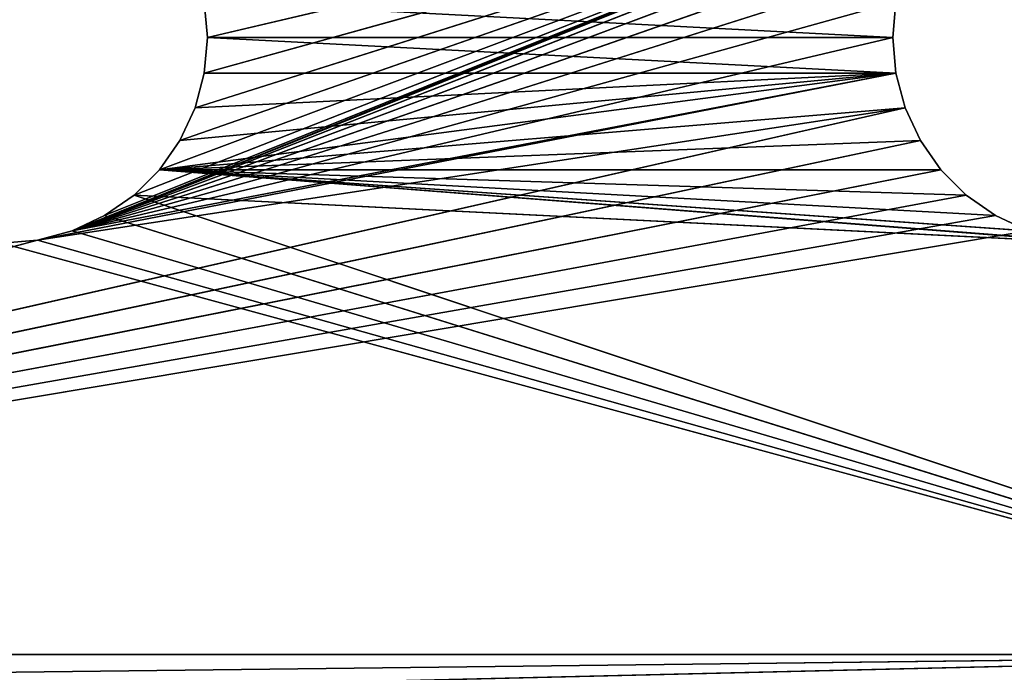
# Model space of a CAD drawing. Extents: x 0 to 22.2, y -49.5 to 1.2.
# Tile 18 of 23: x 11.1 to 18.3, y -12.1 to -7.4. Entities that reach past the tile are written whole.
import ezdxf

# ---------------------------------------------------------------- set-up
doc = ezdxf.new("R2010")
doc.units = 0
doc.header["$LTSCALE"] = 2.54
doc.layers.get('0').update_dxf_attribs({"color": 13, "linetype": 'CONTINUOUS'})

# ---------------------------------------------------------------- blocks, each defined once
blk = doc.blocks.new('GRUPA0_1')
at = {"color": 0}
for p, q in [((18.487, -6.0905, 68.5), (11.513, -8.9095, 68.5)), ((18.487, -6.0905, 68.5), (11.513, -8.9095, 68.5)), ((11.75, -8.799, 68.5), (18.487, -6.0905, 68.5)), ((11.75, -8.799, 68.5), (18.487, -6.0905, 68.5)), ((11.9642, -8.6491, 68.5), (18.487, -6.0905, 68.5)), ((11.9642, -8.6491, 68.5), (18.487, -6.0905, 68.5)), ((12.1491, -8.4642, 68.5), (18.487, -6.0905, 68.5)), ((12.1491, -8.4642, 68.5), (18.487, -6.0905, 68.5)), ((12.299, -8.25, 68.5), (18.487, -6.0905, 68.5)), ((12.299, -8.25, 68.5), (18.487, -6.0905, 68.5)), ((12.4095, -8.013, 68.5), (18.487, -6.0905, 68.5)), ((12.4095, -8.013, 68.5), (18.487, -6.0905, 68.5)), ((12.4772, -7.7605, 68.5), (18.487, -6.0905, 68.5)), ((12.4772, -7.7605, 68.5), (18.487, -6.0905, 68.5)), ((12.5, -7.5, 68.5), (18.487, -6.0905, 68.5)), ((12.5, -7.5, 68.5), (18.487, -6.0905, 68.5)), ((18.25, -6.201, 68.5), (11.513, -8.9095, 68.5)), ((18.25, -6.201, 68.5), (11.513, -8.9095, 68.5)), ((18.0358, -6.3509, 68.5), (11.513, -8.9095, 68.5)), ((18.0358, -6.3509, 68.5), (11.513, -8.9095, 68.5)), ((17.8509, -6.5358, 68.5), (11.513, -8.9095, 68.5)), ((17.8509, -6.5358, 68.5), (11.513, -8.9095, 68.5)), ((17.701, -6.75, 68.5), (11.513, -8.9095, 68.5)), ((17.701, -6.75, 68.5), (11.513, -8.9095, 68.5)), ((17.5905, -6.987, 68.5), (11.513, -8.9095, 68.5)), ((17.5905, -6.987, 68.5), (11.513, -8.9095, 68.5)), ((17.5228, -7.2395, 68.5), (11.513, -8.9095, 68.5)), ((17.5228, -7.2395, 68.5), (11.513, -8.9095, 68.5)), ((12.5, -7.5, 70), (12.4772, -7.2395, 68.5)), ((12.4772, -7.2395, 68.5), (12.5, -7.5, 68.5)), ((12.5, -7.5, 70), (12.4772, -7.2395, 68.5)), ((12.5, -7.5, 70), (12.4772, -7.2395, 70)), ((12.4772, -7.2395, 68.5), (12.5, -7.5, 68.5)), ((12.4772, -7.2395, 70), (17.5, -7.5, 70)), ((12.4772, -7.2395, 70), (17.5, -7.5, 70)), ((12.5, -7.5, 70), (12.4772, -7.2395, 70)), ((17.5228, -7.2395, 68.5), (17.5, -7.5, 68.5)), ((17.5, -7.5, 70), (17.5228, -7.2395, 70)), ((17.5228, -7.2395, 70), (17.5, -7.5, 68.5)), ((17.5228, -7.2395, 68.5), (17.5, -7.5, 68.5)), ((17.5228, -7.2395, 70), (17.5, -7.5, 68.5)), ((17.5, -7.5, 70), (17.5228, -7.2395, 70)), ((17.5, -7.5, 68.5), (11.513, -8.9095, 68.5)), ((17.5, -7.5, 68.5), (11.513, -8.9095, 68.5)), ((12.4772, -7.7605, 70), (12.5, -7.5, 68.5)), ((12.5, -7.5, 68.5), (12.4772, -7.7605, 68.5)), ((12.4772, -7.7605, 70), (12.5, -7.5, 68.5)), ((12.4772, -7.7605, 70), (12.5, -7.5, 70)), ((12.5, -7.5, 68.5), (12.4772, -7.7605, 68.5)), ((12.4772, -7.7605, 70), (12.5, -7.5, 70)), ((12.5, -7.5, 70), (12.5, -7.5, 68.5)), ((12.5, -7.5, 70), (12.5, -7.5, 68.5)), ((12.5, -7.5, 70), (17.5, -7.5, 70)), ((12.5, -7.5, 70), (17.5, -7.5, 70)), ((12.5, -7.5, 70), (17.5228, -7.7605, 70)), ((12.5, -7.5, 70), (17.5228, -7.7605, 70)), ((17.5, -7.5, 68.5), (17.5228, -7.7605, 68.5)), ((17.5228, -7.7605, 70), (17.5, -7.5, 70)), ((17.5, -7.5, 70), (17.5, -7.5, 68.5)), ((17.5, -7.5, 70), (17.5, -7.5, 68.5)), ((17.5, -7.5, 70), (17.5228, -7.7605, 68.5)), ((17.5, -7.5, 68.5), (17.5228, -7.7605, 68.5)), ((17.5, -7.5, 70), (17.5228, -7.7605, 68.5)), ((17.5228, -7.7605, 70), (17.5, -7.5, 70)), ((17.5228, -7.7605, 68.5), (11.2605, -8.9772, 68.5)), ((17.5228, -7.7605, 68.5), (11.2605, -8.9772, 68.5)), ((17.5228, -7.7605, 68.5), (11.513, -8.9095, 68.5)), ((17.5228, -7.7605, 68.5), (11.513, -8.9095, 68.5)), ((17.5228, -7.7605, 70), (12.1491, -8.4642, 70)), ((17.5228, -7.7605, 70), (12.1491, -8.4642, 70)), ((17.5228, -7.7605, 70), (12.299, -8.25, 70)), ((17.5228, -7.7605, 70), (12.299, -8.25, 70)), ((12.4095, -8.013, 70), (12.4772, -7.7605, 68.5)), ((12.4772, -7.7605, 68.5), (12.4095, -8.013, 68.5)), ((12.4095, -8.013, 70), (12.4772, -7.7605, 68.5)), ((12.4095, -8.013, 70), (12.4772, -7.7605, 70)), ((12.4772, -7.7605, 68.5), (12.4095, -8.013, 68.5)), ((17.5228, -7.7605, 70), (12.4095, -8.013, 70)), ((12.4095, -8.013, 70), (12.4772, -7.7605, 70)), ((17.5228, -7.7605, 70), (12.4095, -8.013, 70)), ((12.4772, -7.7605, 70), (12.4772, -7.7605, 68.5)), ((12.4772, -7.7605, 70), (12.4772, -7.7605, 68.5)), ((12.4772, -7.7605, 70), (17.5228, -7.7605, 70)), ((12.4772, -7.7605, 70), (17.5228, -7.7605, 70)), ((17.5228, -7.7605, 68.5), (17.5905, -8.013, 68.5)), ((17.5905, -8.013, 70), (17.5228, -7.7605, 70)), ((17.5228, -7.7605, 70), (17.5228, -7.7605, 68.5)), ((17.5228, -7.7605, 70), (17.5228, -7.7605, 68.5)), ((17.5228, -7.7605, 70), (17.5905, -8.013, 68.5)), ((17.5228, -7.7605, 68.5), (17.5905, -8.013, 68.5)), ((17.5228, -7.7605, 70), (17.5905, -8.013, 68.5)), ((17.5905, -8.013, 70), (17.5228, -7.7605, 70)), ((0, -12, 68.5), (17.5905, -8.013, 68.5)), ((0, -12, 68.5), (17.5905, -8.013, 68.5)), ((11.2605, -8.9772, 68.5), (17.5905, -8.013, 68.5)), ((11.2605, -8.9772, 68.5), (17.5905, -8.013, 68.5)), ((17.5905, -8.013, 70), (12.1491, -8.4642, 70)), ((17.5905, -8.013, 70), (12.1491, -8.4642, 70)), ((12.299, -8.25, 70), (12.4095, -8.013, 68.5)), ((12.4095, -8.013, 68.5), (12.299, -8.25, 68.5)), ((12.299, -8.25, 70), (12.4095, -8.013, 68.5)), ((12.299, -8.25, 70), (12.4095, -8.013, 70)), ((12.4095, -8.013, 68.5), (12.299, -8.25, 68.5)), ((12.299, -8.25, 70), (12.4095, -8.013, 70)), ((12.4095, -8.013, 70), (12.4095, -8.013, 68.5)), ((12.4095, -8.013, 70), (12.4095, -8.013, 68.5)), ((17.5905, -8.013, 68.5), (17.701, -8.25, 68.5)), ((17.701, -8.25, 70), (17.5905, -8.013, 70)), ((17.5905, -8.013, 70), (17.5905, -8.013, 68.5)), ((17.5905, -8.013, 70), (17.5905, -8.013, 68.5)), ((17.5905, -8.013, 70), (17.701, -8.25, 68.5)), ((17.5905, -8.013, 68.5), (17.701, -8.25, 68.5)), ((17.5905, -8.013, 70), (17.701, -8.25, 68.5)), ((17.701, -8.25, 70), (17.5905, -8.013, 70)), ((17.701, -8.25, 68.5), (0, -12, 68.5)), ((17.701, -8.25, 68.5), (0, -12, 68.5)), ((12.1491, -8.4642, 70), (12.299, -8.25, 68.5)), ((12.299, -8.25, 68.5), (12.1491, -8.4642, 68.5)), ((12.1491, -8.4642, 70), (12.299, -8.25, 68.5)), ((12.1491, -8.4642, 70), (12.299, -8.25, 70)), ((12.299, -8.25, 68.5), (12.1491, -8.4642, 68.5)), ((17.701, -8.25, 70), (12.1491, -8.4642, 70)), ((17.701, -8.25, 70), (12.1491, -8.4642, 70)), ((12.1491, -8.4642, 70), (12.299, -8.25, 70)), ((12.299, -8.25, 70), (12.299, -8.25, 68.5)), ((12.299, -8.25, 70), (12.299, -8.25, 68.5)), ((17.701, -8.25, 68.5), (17.8509, -8.4642, 68.5)), ((17.8509, -8.4642, 70), (17.701, -8.25, 70)), ((17.701, -8.25, 70), (17.701, -8.25, 68.5)), ((17.701, -8.25, 70), (17.701, -8.25, 68.5)), ((17.701, -8.25, 70), (17.8509, -8.4642, 68.5)), ((17.701, -8.25, 68.5), (17.8509, -8.4642, 68.5)), ((17.701, -8.25, 70), (17.8509, -8.4642, 68.5)), ((17.8509, -8.4642, 70), (17.701, -8.25, 70)), ((17.8509, -8.4642, 68.5), (0, -12, 68.5)), ((17.8509, -8.4642, 68.5), (0, -12, 68.5)), ((11.9642, -8.6491, 70), (12.1491, -8.4642, 68.5)), ((12.1491, -8.4642, 68.5), (11.9642, -8.6491, 68.5)), ((11.9642, -8.6491, 70), (12.1491, -8.4642, 68.5)), ((11.9642, -8.6491, 70), (12.1491, -8.4642, 70)), ((12.1491, -8.4642, 68.5), (11.9642, -8.6491, 68.5)), ((11.9642, -8.6491, 70), (12.1491, -8.4642, 70)), ((12.1491, -8.4642, 70), (12.1491, -8.4642, 68.5)), ((12.1491, -8.4642, 70), (12.1491, -8.4642, 68.5)), ((12.1491, -8.4642, 70), (18.487, -8.9095, 70)), ((18.25, -8.799, 70), (12.1491, -8.4642, 70)), ((18.0358, -8.6491, 70), (12.1491, -8.4642, 70)), ((18.25, -8.799, 70), (12.1491, -8.4642, 70)), ((18.0358, -8.6491, 70), (12.1491, -8.4642, 70)), ((17.8509, -8.4642, 70), (12.1491, -8.4642, 70)), ((17.8509, -8.4642, 70), (12.1491, -8.4642, 70)), ((18.7395, -8.9772, 70), (12.1491, -8.4642, 70)), ((12.1491, -8.4642, 70), (19, -9, 70)), ((18.7395, -8.9772, 70), (12.1491, -8.4642, 70)), ((18.7395, -8.9772, 70), (12.1491, -8.4642, 70)), ((12.1491, -8.4642, 70), (18.487, -8.9095, 70)), ((17.8509, -8.4642, 68.5), (18.0358, -8.6491, 68.5)), ((18.0358, -8.6491, 70), (17.8509, -8.4642, 70)), ((17.8509, -8.4642, 70), (17.8509, -8.4642, 68.5)), ((17.8509, -8.4642, 70), (17.8509, -8.4642, 68.5)), ((17.8509, -8.4642, 70), (18.0358, -8.6491, 68.5)), ((17.8509, -8.4642, 68.5), (18.0358, -8.6491, 68.5)), ((17.8509, -8.4642, 70), (18.0358, -8.6491, 68.5)), ((18.0358, -8.6491, 70), (17.8509, -8.4642, 70)), ((18.0358, -8.6491, 68.5), (0, -12, 68.5)), ((18.0358, -8.6491, 68.5), (0, -12, 68.5)), ((11.75, -8.799, 70), (11.9642, -8.6491, 68.5)), ((11.9642, -8.6491, 68.5), (11.75, -8.799, 68.5)), ((11.75, -8.799, 70), (11.9642, -8.6491, 68.5)), ((11.75, -8.799, 70), (11.9642, -8.6491, 70)), ((11.9642, -8.6491, 68.5), (11.75, -8.799, 68.5)), ((11.75, -8.799, 70), (11.9642, -8.6491, 70)), ((11.9642, -8.6491, 70), (11.9642, -8.6491, 68.5)), ((11.9642, -8.6491, 70), (11.9642, -8.6491, 68.5)), ((22, -12, 70), (11.9642, -8.6491, 70)), ((22, -12, 70), (11.9642, -8.6491, 70)), ((19, -9, 70), (11.9642, -8.6491, 70)), ((19, -9, 70), (11.9642, -8.6491, 70)), ((18.0358, -8.6491, 68.5), (18.25, -8.799, 68.5)), ((18.25, -8.799, 70), (18.0358, -8.6491, 70)), ((18.0358, -8.6491, 70), (18.0358, -8.6491, 68.5)), ((18.0358, -8.6491, 70), (18.0358, -8.6491, 68.5)), ((18.0358, -8.6491, 70), (18.25, -8.799, 68.5)), ((18.0358, -8.6491, 68.5), (18.25, -8.799, 68.5)), ((18.0358, -8.6491, 70), (18.25, -8.799, 68.5)), ((18.25, -8.799, 70), (18.0358, -8.6491, 70)), ((18.25, -8.799, 68.5), (0, -12, 68.5)), ((18.25, -8.799, 68.5), (0, -12, 68.5)), ((11.513, -8.9095, 70), (11.75, -8.799, 68.5)), ((11.75, -8.799, 68.5), (11.513, -8.9095, 68.5)), ((11.513, -8.9095, 70), (11.75, -8.799, 68.5)), ((11.513, -8.9095, 70), (11.75, -8.799, 70)), ((11.75, -8.799, 68.5), (11.513, -8.9095, 68.5)), ((11.513, -8.9095, 70), (11.75, -8.799, 70)), ((11.75, -8.799, 70), (11.75, -8.799, 68.5)), ((11.75, -8.799, 70), (11.75, -8.799, 68.5)), ((22, -12, 70), (11.75, -8.799, 70)), ((22, -12, 70), (11.75, -8.799, 70)), ((18.25, -8.799, 68.5), (18.487, -8.9095, 68.5)), ((18.487, -8.9095, 70), (18.25, -8.799, 70)), ((18.25, -8.799, 70), (18.25, -8.799, 68.5)), ((18.25, -8.799, 70), (18.25, -8.799, 68.5)), ((18.25, -8.799, 70), (18.487, -8.9095, 68.5)), ((18.25, -8.799, 68.5), (18.487, -8.9095, 68.5)), ((18.25, -8.799, 70), (18.487, -8.9095, 68.5)), ((18.487, -8.9095, 70), (18.25, -8.799, 70)), ((18.487, -8.9095, 68.5), (0, -12, 68.5)), ((18.487, -8.9095, 68.5), (0, -12, 68.5)), ((11.2605, -8.9772, 68.5), (0, -12, 68.5)), ((11.2605, -8.9772, 68.5), (0, -12, 68.5)), ((11, -9, 70), (11.2605, -8.9772, 68.5)), ((11.2605, -8.9772, 68.5), (11, -9, 68.5)), ((11, -9, 70), (11.2605, -8.9772, 68.5)), ((11, -9, 70), (11.2605, -8.9772, 70)), ((11.2605, -8.9772, 68.5), (11, -9, 68.5)), ((11, -9, 70), (11.2605, -8.9772, 70)), ((11.2605, -8.9772, 70), (11.513, -8.9095, 68.5)), ((11.513, -8.9095, 68.5), (11.2605, -8.9772, 68.5)), ((11.2605, -8.9772, 70), (11.513, -8.9095, 68.5)), ((11.2605, -8.9772, 70), (11.513, -8.9095, 70)), ((11.513, -8.9095, 68.5), (11.2605, -8.9772, 68.5)), ((11.2605, -8.9772, 70), (11.513, -8.9095, 70)), ((11.2605, -8.9772, 70), (11.2605, -8.9772, 68.5)), ((11.2605, -8.9772, 70), (11.2605, -8.9772, 68.5)), ((11.2605, -8.9772, 70), (22, -12, 70)), ((11.2605, -8.9772, 70), (22, -12, 70)), ((11.513, -8.9095, 70), (11.513, -8.9095, 68.5)), ((11.513, -8.9095, 70), (11.513, -8.9095, 68.5)), ((11.513, -8.9095, 70), (22, -12, 70)), ((11.513, -8.9095, 70), (22, -12, 70)), ((11, -9, 70), (22, -12, 70)), ((11, -9, 70), (22, -12, 70)), ((0, -12, 68.5), (22, -12, 68.5)), ((22, -12, 68.5), (0, -12.2605, 68.4772)), ((22, -12, 68.5), (0, -12.2605, 68.4772)), ((22, -12, 70), (0, -12.5209, 69.9544)), ((22, -12, 70), (0, -12.5209, 69.9544)), ((22, -12, 70), (0, -12, 70)), ((0, -12, 68.5), (22, -12, 68.5)), ((22, -12, 70), (0, -12, 70))]:
    blk.add_line(p, q, dxfattribs=at)
mesh = blk.add_polyface(dxfattribs=at)
corners = [(18.487, -6.0905, 68.5), (11.513, -8.9095, 68.5), (11.75, -8.799, 68.5)]
mesh.append_faces([[corners[k] for k in face] for face in [(0, 1, 2)]], dxfattribs={"color": 0})
mesh = blk.add_polyface(dxfattribs=at)
corners = [(18.487, -6.0905, 68.5), (18.25, -6.201, 68.5), (11.513, -8.9095, 68.5)]
mesh.append_faces([[corners[k] for k in face] for face in [(0, 1, 2)]], dxfattribs={"color": 0})
mesh = blk.add_polyface(dxfattribs=at)
corners = [(18.487, -6.0905, 68.5), (11.75, -8.799, 68.5), (11.9642, -8.6491, 68.5)]
mesh.append_faces([[corners[k] for k in face] for face in [(0, 1, 2)]], dxfattribs={"color": 0})
mesh = blk.add_polyface(dxfattribs=at)
corners = [(18.487, -6.0905, 68.5), (11.9642, -8.6491, 68.5), (12.1491, -8.4642, 68.5)]
mesh.append_faces([[corners[k] for k in face] for face in [(0, 1, 2)]], dxfattribs={"color": 0})
mesh = blk.add_polyface(dxfattribs=at)
corners = [(18.487, -6.0905, 68.5), (12.1491, -8.4642, 68.5), (12.299, -8.25, 68.5)]
mesh.append_faces([[corners[k] for k in face] for face in [(0, 1, 2)]], dxfattribs={"color": 0})
mesh = blk.add_polyface(dxfattribs=at)
corners = [(18.487, -6.0905, 68.5), (12.299, -8.25, 68.5), (12.4095, -8.013, 68.5)]
mesh.append_faces([[corners[k] for k in face] for face in [(0, 1, 2)]], dxfattribs={"color": 0})
mesh = blk.add_polyface(dxfattribs=at)
corners = [(18.487, -6.0905, 68.5), (12.4095, -8.013, 68.5), (12.4772, -7.7605, 68.5)]
mesh.append_faces([[corners[k] for k in face] for face in [(0, 1, 2)]], dxfattribs={"color": 0})
mesh = blk.add_polyface(dxfattribs=at)
corners = [(18.487, -6.0905, 68.5), (12.4772, -7.7605, 68.5), (12.5, -7.5, 68.5)]
mesh.append_faces([[corners[k] for k in face] for face in [(0, 1, 2)]], dxfattribs={"color": 0})
mesh = blk.add_polyface(dxfattribs=at)
corners = [(18.487, -6.0905, 68.5), (12.5, -7.5, 68.5), (12.4772, -7.2395, 68.5)]
mesh.append_faces([[corners[k] for k in face] for face in [(0, 1, 2)]], dxfattribs={"color": 0})
mesh = blk.add_polyface(dxfattribs=at)
corners = [(18.25, -6.201, 68.5), (18.0358, -6.3509, 68.5), (11.513, -8.9095, 68.5)]
mesh.append_faces([[corners[k] for k in face] for face in [(0, 1, 2)]], dxfattribs={"color": 0})
mesh = blk.add_polyface(dxfattribs=at)
corners = [(18.0358, -6.3509, 68.5), (17.8509, -6.5358, 68.5), (11.513, -8.9095, 68.5)]
mesh.append_faces([[corners[k] for k in face] for face in [(0, 1, 2)]], dxfattribs={"color": 0})
mesh = blk.add_polyface(dxfattribs=at)
corners = [(17.8509, -6.5358, 68.5), (17.701, -6.75, 68.5), (11.513, -8.9095, 68.5)]
mesh.append_faces([[corners[k] for k in face] for face in [(0, 1, 2)]], dxfattribs={"color": 0})
mesh = blk.add_polyface(dxfattribs=at)
corners = [(17.701, -6.75, 68.5), (17.5905, -6.987, 68.5), (11.513, -8.9095, 68.5)]
mesh.append_faces([[corners[k] for k in face] for face in [(0, 1, 2)]], dxfattribs={"color": 0})
mesh = blk.add_polyface(dxfattribs=at)
corners = [(17.5905, -6.987, 68.5), (17.5228, -7.2395, 68.5), (11.513, -8.9095, 68.5)]
mesh.append_faces([[corners[k] for k in face] for face in [(0, 1, 2)]], dxfattribs={"color": 0})
mesh = blk.add_polyface(dxfattribs=at)
corners = [(17.5228, -7.2395, 68.5), (17.5, -7.5, 68.5), (11.513, -8.9095, 68.5)]
mesh.append_faces([[corners[k] for k in face] for face in [(0, 1, 2)]], dxfattribs={"color": 0})
mesh = blk.add_polyface(dxfattribs=at)
corners = [(12.4772, -7.2395, 68.5), (12.5, -7.5, 68.5), (12.5, -7.5, 70)]
mesh.append_faces([[corners[k] for k in face] for face in [(0, 1, 2)]], dxfattribs={"color": 0})
mesh = blk.add_polyface(dxfattribs=at)
corners = [(12.4772, -7.2395, 68.5), (12.5, -7.5, 70), (12.4772, -7.2395, 70)]
mesh.append_faces([[corners[k] for k in face] for face in [(0, 1, 2)]], dxfattribs={"color": 0})
mesh = blk.add_polyface(dxfattribs=at)
corners = [(17.5228, -7.2395, 70), (12.4772, -7.2395, 70), (17.5, -7.5, 70)]
mesh.append_faces([[corners[k] for k in face] for face in [(0, 1, 2)]], dxfattribs={"color": 0})
mesh = blk.add_polyface(dxfattribs=at)
corners = [(17.5, -7.5, 70), (12.4772, -7.2395, 70), (12.5, -7.5, 70)]
mesh.append_faces([[corners[k] for k in face] for face in [(0, 1, 2)]], dxfattribs={"color": 0})
mesh = blk.add_polyface(dxfattribs=at)
corners = [(17.5228, -7.2395, 70), (17.5, -7.5, 68.5), (17.5228, -7.2395, 68.5)]
mesh.append_faces([[corners[k] for k in face] for face in [(0, 1, 2)]], dxfattribs={"color": 0})
mesh = blk.add_polyface(dxfattribs=at)
corners = [(17.5228, -7.2395, 70), (17.5, -7.5, 70), (17.5, -7.5, 68.5)]
mesh.append_faces([[corners[k] for k in face] for face in [(0, 1, 2)]], dxfattribs={"color": 0})
mesh = blk.add_polyface(dxfattribs=at)
corners = [(17.5228, -7.7605, 68.5), (11.513, -8.9095, 68.5), (17.5, -7.5, 68.5)]
mesh.append_faces([[corners[k] for k in face] for face in [(0, 1, 2)]], dxfattribs={"color": 0})
mesh = blk.add_polyface(dxfattribs=at)
corners = [(12.5, -7.5, 68.5), (12.4772, -7.7605, 68.5), (12.4772, -7.7605, 70)]
mesh.append_faces([[corners[k] for k in face] for face in [(0, 1, 2)]], dxfattribs={"color": 0})
mesh = blk.add_polyface(dxfattribs=at)
corners = [(12.5, -7.5, 68.5), (12.4772, -7.7605, 70), (12.5, -7.5, 70)]
mesh.append_faces([[corners[k] for k in face] for face in [(0, 1, 2)]], dxfattribs={"color": 0})
mesh = blk.add_polyface(dxfattribs=at)
corners = [(17.5228, -7.7605, 70), (12.5, -7.5, 70), (12.4772, -7.7605, 70)]
mesh.append_faces([[corners[k] for k in face] for face in [(0, 1, 2)]], dxfattribs={"color": 0})
mesh = blk.add_polyface(dxfattribs=at)
corners = [(17.5228, -7.7605, 70), (17.5, -7.5, 70), (12.5, -7.5, 70)]
mesh.append_faces([[corners[k] for k in face] for face in [(0, 1, 2)]], dxfattribs={"color": 0})
mesh = blk.add_polyface(dxfattribs=at)
corners = [(17.5, -7.5, 70), (17.5228, -7.7605, 68.5), (17.5, -7.5, 68.5)]
mesh.append_faces([[corners[k] for k in face] for face in [(0, 1, 2)]], dxfattribs={"color": 0})
mesh = blk.add_polyface(dxfattribs=at)
corners = [(17.5, -7.5, 70), (17.5228, -7.7605, 70), (17.5228, -7.7605, 68.5)]
mesh.append_faces([[corners[k] for k in face] for face in [(0, 1, 2)]], dxfattribs={"color": 0})
mesh = blk.add_polyface(dxfattribs=at)
corners = [(17.5228, -7.7605, 68.5), (11.2605, -8.9772, 68.5), (11.513, -8.9095, 68.5)]
mesh.append_faces([[corners[k] for k in face] for face in [(0, 1, 2)]], dxfattribs={"color": 0})
mesh = blk.add_polyface(dxfattribs=at)
corners = [(17.5905, -8.013, 68.5), (11.2605, -8.9772, 68.5), (17.5228, -7.7605, 68.5)]
mesh.append_faces([[corners[k] for k in face] for face in [(0, 1, 2)]], dxfattribs={"color": 0})
mesh = blk.add_polyface(dxfattribs=at)
corners = [(17.5905, -8.013, 70), (17.5228, -7.7605, 70), (12.1491, -8.4642, 70)]
mesh.append_faces([[corners[k] for k in face] for face in [(0, 1, 2)]], dxfattribs={"color": 0})
mesh = blk.add_polyface(dxfattribs=at)
corners = [(17.5228, -7.7605, 70), (12.299, -8.25, 70), (12.1491, -8.4642, 70)]
mesh.append_faces([[corners[k] for k in face] for face in [(0, 1, 2)]], dxfattribs={"color": 0})
mesh = blk.add_polyface(dxfattribs=at)
corners = [(17.5228, -7.7605, 70), (12.4095, -8.013, 70), (12.299, -8.25, 70)]
mesh.append_faces([[corners[k] for k in face] for face in [(0, 1, 2)]], dxfattribs={"color": 0})
mesh = blk.add_polyface(dxfattribs=at)
corners = [(12.4772, -7.7605, 68.5), (12.4095, -8.013, 68.5), (12.4095, -8.013, 70)]
mesh.append_faces([[corners[k] for k in face] for face in [(0, 1, 2)]], dxfattribs={"color": 0})
mesh = blk.add_polyface(dxfattribs=at)
corners = [(12.4772, -7.7605, 68.5), (12.4095, -8.013, 70), (12.4772, -7.7605, 70)]
mesh.append_faces([[corners[k] for k in face] for face in [(0, 1, 2)]], dxfattribs={"color": 0})
mesh = blk.add_polyface(dxfattribs=at)
corners = [(17.5228, -7.7605, 70), (12.4772, -7.7605, 70), (12.4095, -8.013, 70)]
mesh.append_faces([[corners[k] for k in face] for face in [(0, 1, 2)]], dxfattribs={"color": 0})
mesh = blk.add_polyface(dxfattribs=at)
corners = [(17.5228, -7.7605, 70), (17.5905, -8.013, 68.5), (17.5228, -7.7605, 68.5)]
mesh.append_faces([[corners[k] for k in face] for face in [(0, 1, 2)]], dxfattribs={"color": 0})
mesh = blk.add_polyface(dxfattribs=at)
corners = [(17.5228, -7.7605, 70), (17.5905, -8.013, 70), (17.5905, -8.013, 68.5)]
mesh.append_faces([[corners[k] for k in face] for face in [(0, 1, 2)]], dxfattribs={"color": 0})
mesh = blk.add_polyface(dxfattribs=at)
corners = [(17.701, -8.25, 68.5), (0, -12, 68.5), (17.5905, -8.013, 68.5)]
mesh.append_faces([[corners[k] for k in face] for face in [(0, 1, 2)]], dxfattribs={"color": 0})
mesh = blk.add_polyface(dxfattribs=at)
corners = [(17.5905, -8.013, 68.5), (0, -12, 68.5), (11.2605, -8.9772, 68.5)]
mesh.append_faces([[corners[k] for k in face] for face in [(0, 1, 2)]], dxfattribs={"color": 0})
mesh = blk.add_polyface(dxfattribs=at)
corners = [(17.701, -8.25, 70), (17.5905, -8.013, 70), (12.1491, -8.4642, 70)]
mesh.append_faces([[corners[k] for k in face] for face in [(0, 1, 2)]], dxfattribs={"color": 0})
mesh = blk.add_polyface(dxfattribs=at)
corners = [(12.4095, -8.013, 68.5), (12.299, -8.25, 68.5), (12.299, -8.25, 70)]
mesh.append_faces([[corners[k] for k in face] for face in [(0, 1, 2)]], dxfattribs={"color": 0})
mesh = blk.add_polyface(dxfattribs=at)
corners = [(12.4095, -8.013, 68.5), (12.299, -8.25, 70), (12.4095, -8.013, 70)]
mesh.append_faces([[corners[k] for k in face] for face in [(0, 1, 2)]], dxfattribs={"color": 0})
mesh = blk.add_polyface(dxfattribs=at)
corners = [(17.5905, -8.013, 70), (17.701, -8.25, 68.5), (17.5905, -8.013, 68.5)]
mesh.append_faces([[corners[k] for k in face] for face in [(0, 1, 2)]], dxfattribs={"color": 0})
mesh = blk.add_polyface(dxfattribs=at)
corners = [(17.5905, -8.013, 70), (17.701, -8.25, 70), (17.701, -8.25, 68.5)]
mesh.append_faces([[corners[k] for k in face] for face in [(0, 1, 2)]], dxfattribs={"color": 0})
mesh = blk.add_polyface(dxfattribs=at)
corners = [(17.8509, -8.4642, 68.5), (0, -12, 68.5), (17.701, -8.25, 68.5)]
mesh.append_faces([[corners[k] for k in face] for face in [(0, 1, 2)]], dxfattribs={"color": 0})
mesh = blk.add_polyface(dxfattribs=at)
corners = [(12.299, -8.25, 68.5), (12.1491, -8.4642, 68.5), (12.1491, -8.4642, 70)]
mesh.append_faces([[corners[k] for k in face] for face in [(0, 1, 2)]], dxfattribs={"color": 0})
mesh = blk.add_polyface(dxfattribs=at)
corners = [(12.299, -8.25, 68.5), (12.1491, -8.4642, 70), (12.299, -8.25, 70)]
mesh.append_faces([[corners[k] for k in face] for face in [(0, 1, 2)]], dxfattribs={"color": 0})
mesh = blk.add_polyface(dxfattribs=at)
corners = [(17.8509, -8.4642, 70), (17.701, -8.25, 70), (12.1491, -8.4642, 70)]
mesh.append_faces([[corners[k] for k in face] for face in [(0, 1, 2)]], dxfattribs={"color": 0})
mesh = blk.add_polyface(dxfattribs=at)
corners = [(17.701, -8.25, 70), (17.8509, -8.4642, 68.5), (17.701, -8.25, 68.5)]
mesh.append_faces([[corners[k] for k in face] for face in [(0, 1, 2)]], dxfattribs={"color": 0})
mesh = blk.add_polyface(dxfattribs=at)
corners = [(17.701, -8.25, 70), (17.8509, -8.4642, 70), (17.8509, -8.4642, 68.5)]
mesh.append_faces([[corners[k] for k in face] for face in [(0, 1, 2)]], dxfattribs={"color": 0})
mesh = blk.add_polyface(dxfattribs=at)
corners = [(18.0358, -8.6491, 68.5), (0, -12, 68.5), (17.8509, -8.4642, 68.5)]
mesh.append_faces([[corners[k] for k in face] for face in [(0, 1, 2)]], dxfattribs={"color": 0})
mesh = blk.add_polyface(dxfattribs=at)
corners = [(11.9642, -8.6491, 70), (12.1491, -8.4642, 68.5), (11.9642, -8.6491, 68.5)]
mesh.append_faces([[corners[k] for k in face] for face in [(0, 1, 2)]], dxfattribs={"color": 0})
mesh = blk.add_polyface(dxfattribs=at)
corners = [(12.1491, -8.4642, 70), (12.1491, -8.4642, 68.5), (11.9642, -8.6491, 70)]
mesh.append_faces([[corners[k] for k in face] for face in [(0, 1, 2)]], dxfattribs={"color": 0})
mesh = blk.add_polyface(dxfattribs=at)
corners = [(19, -9, 70), (12.1491, -8.4642, 70), (11.9642, -8.6491, 70), (18.7395, -8.9772, 70)]
mesh.append_faces([[corners[k] for k in face] for face in [(0, 1, 2), (1, 0, 3)]], dxfattribs={"vtx0": -1, "color": 0})
mesh = blk.add_polyface(dxfattribs=at)
corners = [(18.487, -8.9095, 70), (18.25, -8.799, 70), (12.1491, -8.4642, 70)]
mesh.append_faces([[corners[k] for k in face] for face in [(0, 1, 2)]], dxfattribs={"color": 0})
mesh = blk.add_polyface(dxfattribs=at)
corners = [(18.25, -8.799, 70), (18.0358, -8.6491, 70), (12.1491, -8.4642, 70)]
mesh.append_faces([[corners[k] for k in face] for face in [(0, 1, 2)]], dxfattribs={"color": 0})
mesh = blk.add_polyface(dxfattribs=at)
corners = [(18.0358, -8.6491, 70), (17.8509, -8.4642, 70), (12.1491, -8.4642, 70)]
mesh.append_faces([[corners[k] for k in face] for face in [(0, 1, 2)]], dxfattribs={"color": 0})
mesh = blk.add_polyface(dxfattribs=at)
corners = [(19, -9, 70), (18.7395, -8.9772, 70), (12.1491, -8.4642, 70)]
mesh.append_faces([[corners[k] for k in face] for face in [(0, 1, 2)]], dxfattribs={"color": 0})
mesh = blk.add_polyface(dxfattribs=at)
corners = [(18.7395, -8.9772, 70), (18.487, -8.9095, 70), (12.1491, -8.4642, 70)]
mesh.append_faces([[corners[k] for k in face] for face in [(0, 1, 2)]], dxfattribs={"color": 0})
mesh = blk.add_polyface(dxfattribs=at)
corners = [(17.8509, -8.4642, 70), (18.0358, -8.6491, 68.5), (17.8509, -8.4642, 68.5)]
mesh.append_faces([[corners[k] for k in face] for face in [(0, 1, 2)]], dxfattribs={"color": 0})
mesh = blk.add_polyface(dxfattribs=at)
corners = [(17.8509, -8.4642, 70), (18.0358, -8.6491, 70), (18.0358, -8.6491, 68.5)]
mesh.append_faces([[corners[k] for k in face] for face in [(0, 1, 2)]], dxfattribs={"color": 0})
mesh = blk.add_polyface(dxfattribs=at)
corners = [(18.25, -8.799, 68.5), (0, -12, 68.5), (18.0358, -8.6491, 68.5)]
mesh.append_faces([[corners[k] for k in face] for face in [(0, 1, 2)]], dxfattribs={"color": 0})
mesh = blk.add_polyface(dxfattribs=at)
corners = [(11.75, -8.799, 70), (11.9642, -8.6491, 68.5), (11.75, -8.799, 68.5)]
mesh.append_faces([[corners[k] for k in face] for face in [(0, 1, 2)]], dxfattribs={"color": 0})
mesh = blk.add_polyface(dxfattribs=at)
corners = [(11.9642, -8.6491, 70), (11.9642, -8.6491, 68.5), (11.75, -8.799, 70)]
mesh.append_faces([[corners[k] for k in face] for face in [(0, 1, 2)]], dxfattribs={"color": 0})
mesh = blk.add_polyface(dxfattribs=at)
corners = [(22, -12, 70), (11.9642, -8.6491, 70), (11.75, -8.799, 70)]
mesh.append_faces([[corners[k] for k in face] for face in [(0, 1, 2)]], dxfattribs={"color": 0})
mesh = blk.add_polyface(dxfattribs=at)
corners = [(22, -12, 70), (19, -9, 70), (11.9642, -8.6491, 70)]
mesh.append_faces([[corners[k] for k in face] for face in [(0, 1, 2)]], dxfattribs={"color": 0})
mesh = blk.add_polyface(dxfattribs=at)
corners = [(18.0358, -8.6491, 70), (18.25, -8.799, 68.5), (18.0358, -8.6491, 68.5)]
mesh.append_faces([[corners[k] for k in face] for face in [(0, 1, 2)]], dxfattribs={"color": 0})
mesh = blk.add_polyface(dxfattribs=at)
corners = [(18.25, -8.799, 70), (18.25, -8.799, 68.5), (18.0358, -8.6491, 70)]
mesh.append_faces([[corners[k] for k in face] for face in [(0, 1, 2)]], dxfattribs={"color": 0})
mesh = blk.add_polyface(dxfattribs=at)
corners = [(18.487, -8.9095, 68.5), (0, -12, 68.5), (18.25, -8.799, 68.5)]
mesh.append_faces([[corners[k] for k in face] for face in [(0, 1, 2)]], dxfattribs={"color": 0})
mesh = blk.add_polyface(dxfattribs=at)
corners = [(11.513, -8.9095, 70), (11.75, -8.799, 68.5), (11.513, -8.9095, 68.5)]
mesh.append_faces([[corners[k] for k in face] for face in [(0, 1, 2)]], dxfattribs={"color": 0})
mesh = blk.add_polyface(dxfattribs=at)
corners = [(11.75, -8.799, 70), (11.75, -8.799, 68.5), (11.513, -8.9095, 70)]
mesh.append_faces([[corners[k] for k in face] for face in [(0, 1, 2)]], dxfattribs={"color": 0})
mesh = blk.add_polyface(dxfattribs=at)
corners = [(22, -12, 70), (11.75, -8.799, 70), (11.513, -8.9095, 70)]
mesh.append_faces([[corners[k] for k in face] for face in [(0, 1, 2)]], dxfattribs={"color": 0})
mesh = blk.add_polyface(dxfattribs=at)
corners = [(18.25, -8.799, 70), (18.487, -8.9095, 68.5), (18.25, -8.799, 68.5)]
mesh.append_faces([[corners[k] for k in face] for face in [(0, 1, 2)]], dxfattribs={"color": 0})
mesh = blk.add_polyface(dxfattribs=at)
corners = [(18.487, -8.9095, 70), (18.487, -8.9095, 68.5), (18.25, -8.799, 70)]
mesh.append_faces([[corners[k] for k in face] for face in [(0, 1, 2)]], dxfattribs={"color": 0})
mesh = blk.add_polyface(dxfattribs=at)
corners = [(22, -12, 68.5), (0, -12, 68.5), (18.487, -8.9095, 68.5)]
mesh.append_faces([[corners[k] for k in face] for face in [(0, 1, 2)]], dxfattribs={"color": 0})
mesh = blk.add_polyface(dxfattribs=at)
corners = [(11.2605, -8.9772, 68.5), (0, -12, 68.5), (11, -9, 68.5)]
mesh.append_faces([[corners[k] for k in face] for face in [(0, 1, 2)]], dxfattribs={"color": 0})
mesh = blk.add_polyface(dxfattribs=at)
corners = [(11, -9, 70), (11.2605, -8.9772, 68.5), (11, -9, 68.5)]
mesh.append_faces([[corners[k] for k in face] for face in [(0, 1, 2)]], dxfattribs={"color": 0})
mesh = blk.add_polyface(dxfattribs=at)
corners = [(11.2605, -8.9772, 70), (11.2605, -8.9772, 68.5), (11, -9, 70)]
mesh.append_faces([[corners[k] for k in face] for face in [(0, 1, 2)]], dxfattribs={"color": 0})
mesh = blk.add_polyface(dxfattribs=at)
corners = [(22, -12, 70), (11.2605, -8.9772, 70), (11, -9, 70)]
mesh.append_faces([[corners[k] for k in face] for face in [(0, 1, 2)]], dxfattribs={"color": 0})
mesh = blk.add_polyface(dxfattribs=at)
corners = [(11.2605, -8.9772, 70), (11.513, -8.9095, 68.5), (11.2605, -8.9772, 68.5)]
mesh.append_faces([[corners[k] for k in face] for face in [(0, 1, 2)]], dxfattribs={"color": 0})
mesh = blk.add_polyface(dxfattribs=at)
corners = [(11.513, -8.9095, 70), (11.513, -8.9095, 68.5), (11.2605, -8.9772, 70)]
mesh.append_faces([[corners[k] for k in face] for face in [(0, 1, 2)]], dxfattribs={"color": 0})
mesh = blk.add_polyface(dxfattribs=at)
corners = [(22, -12, 70), (11.513, -8.9095, 70), (11.2605, -8.9772, 70)]
mesh.append_faces([[corners[k] for k in face] for face in [(0, 1, 2)]], dxfattribs={"color": 0})
mesh = blk.add_polyface(dxfattribs=at)
corners = [(22, -12, 70), (11, -9, 70), (0, -12, 70)]
mesh.append_faces([[corners[k] for k in face] for face in [(0, 1, 2)]], dxfattribs={"color": 0})
mesh = blk.add_polyface(dxfattribs=at)
corners = [(22, -12, 68.5), (0, -12.2605, 68.4772), (0, -12, 68.5)]
mesh.append_faces([[corners[k] for k in face] for face in [(0, 1, 2)]], dxfattribs={"color": 0})
mesh = blk.add_polyface(dxfattribs=at)
corners = [(22, -12.2605, 68.4772), (0, -12.2605, 68.4772), (22, -12, 68.5)]
mesh.append_faces([[corners[k] for k in face] for face in [(0, 1, 2)]], dxfattribs={"color": 0})
mesh = blk.add_polyface(dxfattribs=at)
corners = [(22, -12, 70), (0, -12.5209, 69.9544), (22, -12.5209, 69.9544)]
mesh.append_faces([[corners[k] for k in face] for face in [(0, 1, 2)]], dxfattribs={"color": 0})
mesh = blk.add_polyface(dxfattribs=at)
corners = [(22, -12, 70), (0, -12, 70), (0, -12.5209, 69.9544)]
mesh.append_faces([[corners[k] for k in face] for face in [(0, 1, 2)]], dxfattribs={"color": 0})

msp = doc.modelspace()

# ---------------------------------------------------------------- block references
at = {"color": 0}
msp.add_blockref('GRUPA0_1', (0, 0), dxfattribs=at)

doc.saveas('drawing.dxf')
